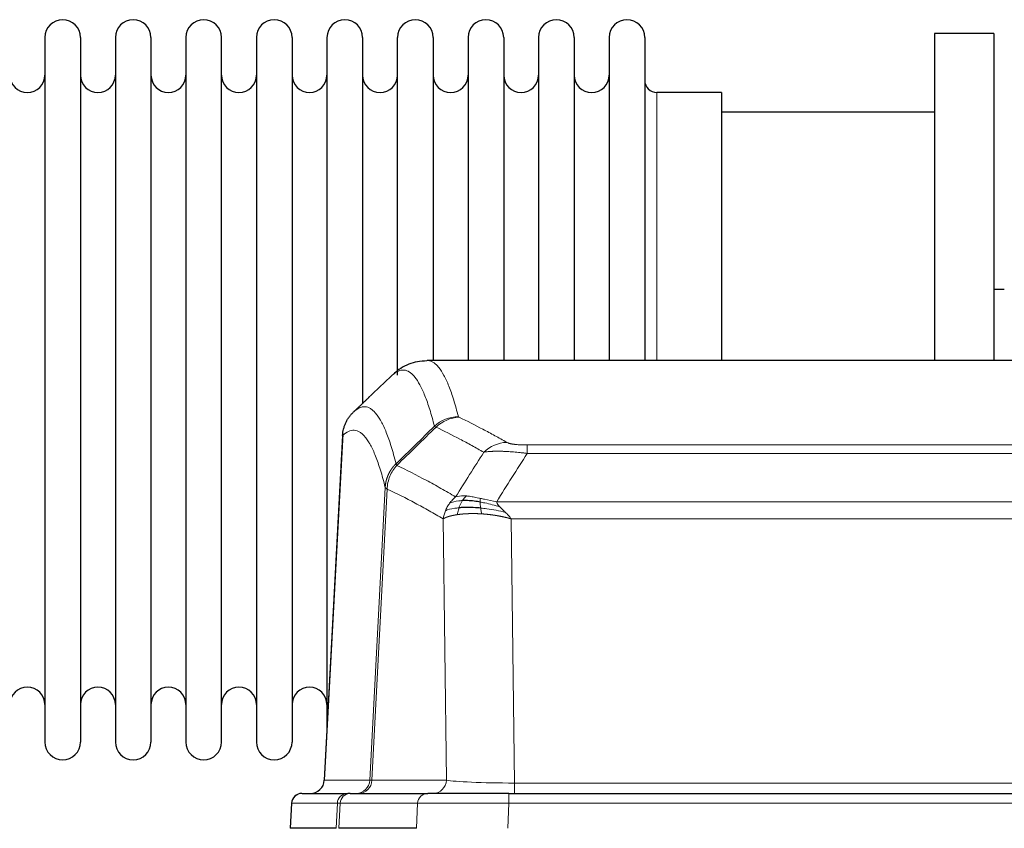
# Model space of a CAD drawing. Header units: inches. Extents: x 0 to 20790, y -12 to 14700.
# Tile 112 of 256: x 3560 to 3842, y 11862 to 12093. Entities that reach past the tile are written whole.
import ezdxf

# ---------------------------------------------------------------- set-up
doc = ezdxf.new("R2010")
doc.units = ezdxf.units.IN
doc.layers.add('1', color=7, linetype='Continuous', true_color=0xffffff)

msp = doc.modelspace()

# ---------------------------------------------------------------- linework, layer by layer
at = {"layer": '1', "color": 2, "linetype": 'Continuous', "lineweight": 25}
for p, q in [((3566.758, 12088.363), (3566.758, 11886.563)), ((3576.958, 12088.363), (3576.958, 11886.563)), ((3586.958, 12088.363), (3586.958, 11886.563)), ((3597.158, 12088.363), (3597.158, 11886.563)), ((3607.158, 12088.363), (3607.158, 11886.563)), ((3617.358, 11886.563), (3617.358, 12088.363)), ((3627.358, 12088.363), (3627.358, 11886.563)), ((3637.558, 12088.363), (3637.558, 11886.563)), ((3647.558, 12088.363), (3647.558, 11987.463)), ((3657.758, 12088.363), (3657.758, 11987.463)), ((3667.758, 11991.682), (3667.758, 12088.363)), ((3677.958, 12088.363), (3677.958, 11995.863)), ((3687.958, 12088.363), (3687.958, 11995.863)), ((3698.158, 12088.363), (3698.158, 11995.863)), ((3708.158, 12088.363), (3708.158, 11995.863)), ((3718.358, 12088.363), (3718.358, 11995.863)), ((3728.358, 12088.363), (3728.358, 11995.863)), ((3738.558, 12088.363), (3738.558, 11995.863)), ((3838.558, 12089.463), (3821.558, 12089.463)), ((3821.558, 12089.463), (3821.558, 11995.865)), ((3838.558, 12089.463), (3838.558, 11995.865)), ((3760.558, 12072.613), (3742.058, 12072.613)), ((3760.558, 12072.613), (3760.558, 11995.859)), ((3821.558, 12066.963), (3760.553, 12066.963)), ((3841.496, 12016.225), (3838.5, 12016.225)), ((3938.912, 11995.858), (3676.204, 11995.858)), ((3647.558, 11987.463), (3647.558, 11890.242)), ((3657.758, 11987.463), (3657.758, 11983.482)), ((3652.056, 11974.838), (3646.782, 11875.646)), ((3640.411, 11871.858), (3653.521, 11871.858)), ((3654.219, 11871.858), (3653.521, 11871.858)), ((3654.219, 11871.858), (3676.393, 11871.858)), ((3699.648, 11871.858), (3676.393, 11871.858)), ((3699.648, 11871.858), (3915.468, 11871.858)), ((3637.4, 11869.017), (3637.02, 11861.858)), ((3650.154, 11861.858), (3637.036, 11861.858)), ((3673.193, 11861.858), (3650.938, 11861.858))]:
    msp.add_line(p, q, dxfattribs=at)
at = {"layer": '1', "color": 110, "linetype": 'Continuous', "lineweight": 13}
for p, q in [((3742.058, 12072.613), (3742.058, 11995.859)), ((3652.042, 11974.344), (3646.794, 11875.649)), ((3704.887, 11971.651), (3910.229, 11971.651)), ((3704.887, 11969.235), (3704.887, 11971.651)), ((3910.229, 11969.235), (3704.887, 11969.235)), ((3659.861, 11875.649), (3664.237, 11959.517)), ((3664.794, 11959.041), (3660.442, 11875.649)), ((3696.155, 11955.404), (3918.961, 11955.404)), ((3681.794, 11875.649), (3680.836, 11950.496)), ((3914.848, 11950.506), (3700.268, 11950.506)), ((3700.268, 11950.506), (3701.237, 11874.823)), ((3646.794, 11875.649), (3659.861, 11875.649)), ((3660.442, 11875.649), (3681.794, 11875.649)), ((3701.237, 11874.823), (3913.88, 11874.823)), ((3701.237, 11871.858), (3701.237, 11874.823)), ((3699.648, 11869.015), (3699.648, 11871.858)), ((3637.417, 11869.015), (3637.036, 11861.858)), ((3650.527, 11869.015), (3637.417, 11869.015)), ((3650.154, 11861.858), (3650.527, 11869.015)), ((3651.312, 11869.015), (3650.938, 11861.858)), ((3673.486, 11869.015), (3651.312, 11869.015)), ((3673.193, 11861.858), (3673.486, 11869.015)), ((3699.648, 11869.015), (3699.355, 11861.858)), ((3915.468, 11869.015), (3699.648, 11869.015))]:
    msp.add_line(p, q, dxfattribs=at)
at = {"layer": '1', "color": 2, "linetype": 'Continuous', "lineweight": 25}
for centre, radius, start, end in [((3571.858, 12088.363), 5.1, 0, 180), ((3592.058, 12088.363), 5.1, 0, 180), ((3612.258, 12088.363), 5.1, 0, 180), ((3632.458, 12088.363), 5.1, 0, 180), ((3652.658, 12088.363), 5.1, 0, 180), ((3672.858, 12088.363), 5.1, 0, 180), ((3693.058, 12088.363), 5.1, 0, 180), ((3713.258, 12088.363), 5.1, 0, 180), ((3733.458, 12088.363), 5.1, 0, 180), ((3561.758, 12077.613), 5, 180, 0), ((3581.958, 12077.613), 5, 180, 0), ((3602.158, 12077.613), 5, 180, 0), ((3622.358, 12077.613), 5, 180, 0), ((3642.558, 12077.613), 5, 180, 0), ((3662.758, 12077.613), 5, 180, 0), ((3682.958, 12077.613), 5, 180, 0), ((3703.158, 12077.613), 5, 180, 0), ((3723.358, 12077.613), 5, 180, 0), ((3742.058, 12076.113), 3.5, 180, 270), ((3561.758, 11897.313), 5, 0, 180), ((3581.958, 11897.313), 5, 0, 180), ((3602.158, 11897.313), 5, 0, 180), ((3622.358, 11897.313), 5, 0, 180), ((3642.558, 11897.313), 5, 0, 180), ((3571.858, 11886.563), 5.1, 180, 0), ((3592.058, 11886.563), 5.1, 180, 0), ((3612.258, 11886.563), 5.1, 180, 0), ((3632.458, 11886.563), 5.1, 180, 0), ((3640.396, 11868.858), 3, 90, 176.75083)]:
    msp.add_arc(centre, radius, start, end, dxfattribs=at)
at = {"layer": '1', "color": 110, "linetype": 'Continuous', "lineweight": 13}
for centre, major_axis, ratio, start_param, end_param in [((3685.191, 11969.801), (-9.695, -2.45), 0.9931439, 4.4664808, 5.2238901), ((3685.379, 11969.641), (-4.281, -9.037), 0.9659395, 3.5975691, 4.3432065), ((3699.04, 11962.495), (-4.97, -8.677), 0.9635717, 3.6779385, 4.4208965), ((3655.869, 11875.858), (0, 4), 0.9993908, 3.1415927, 4.6600291), ((3656.566, 11875.858), (0, 4), 0.9702957, 3.1415927, 4.6600291), ((3679.887, 11875.858), (20.038, 0.208), 0.001459, 3.176361, 3.3855124), ((3677.918, 11875.858), (0, 4), 0.9702957, 3.1415927, 4.6600291), ((3701.157, 11875.858), (-20.002, 0.052), 0.0517476, 0.2535919, 1.5749043), ((3640.411, 11868.858), (0, 3), 0.9993908, 0, 1.5184364), ((3653.521, 11868.858), (0, 3), 0.9993908, 0, 1.5184364), ((3654.219, 11868.858), (0, 3), 0.9702957, 0, 1.5184364), ((3676.393, 11868.858), (0, 3), 0.9702957, 0, 1.5184364), ((3677.54, 11868.858), (-27.029, 0.156), 0.000812, 6.0391366, 6.248288), ((3699.699, 11868.858), (-27.018, 0.123), 0.0058026, 4.7143189, 6.0386286)]:
    msp.add_ellipse(centre, major_axis=major_axis, ratio=ratio, start_param=start_param, end_param=end_param, dxfattribs=at)
at = {"layer": '1', "color": 2, "linetype": 'Continuous', "lineweight": 25}
msp.add_ellipse((3642.802, 11875.858), major_axis=(0, 4), ratio=0.9993908, start_param=3.1415927, end_param=4.6600291, dxfattribs=at)
for points, knots in [([(3676.187, 11995.743), (3674.237, 11995.648), (3670.675, 11995.076), (3667.626, 11992.99), (3666.655, 11991.958), (3666.553, 11991.842)], [0, 0, 0, 0, 0.4445355, 0.938314, 1, 1, 1, 1]), ([(3652.042, 11974.344), (3652.072, 11974.976), (3652.162, 11975.603), (3652.385, 11976.522), (3652.474, 11976.824), (3652.68, 11977.419), (3652.797, 11977.711), (3653.058, 11978.282), (3653.202, 11978.561), (3653.516, 11979.104), (3653.686, 11979.367), (3654.05, 11979.877), (3654.245, 11980.123), (3654.655, 11980.594), (3654.871, 11980.82), (3655.098, 11981.035)], [0, 0, 0, 0, 0.25, 0.25, 0.375, 0.375, 0.5, 0.5, 0.625, 0.625, 0.75, 0.75, 0.875, 0.875, 1, 1, 1, 1]), ([(3691.387, 11955.315), (3691.158, 11955.354), (3690.931, 11955.391), (3690.03, 11955.526), (3689.37, 11955.604), (3688.101, 11955.708), (3687.491, 11955.733), (3686.719, 11955.731), (3686.529, 11955.727), (3686.344, 11955.721)], [0, 0, 0, 0, 0.125, 0.125, 0.5, 0.5, 0.875, 0.875, 1, 1, 1, 1]), ([(3691.556, 11953.573), (3691.267, 11953.6), (3690.98, 11953.623), (3689.847, 11953.706), (3689.023, 11953.741), (3687.459, 11953.76), (3686.717, 11953.744), (3685.799, 11953.692), (3685.575, 11953.676), (3685.358, 11953.658)], [0, 0, 0, 0, 0.125, 0.125, 0.5, 0.5, 0.875, 0.875, 1, 1, 1, 1])]:
    msp.add_open_spline(points, degree=3, knots=knots, dxfattribs=at)
at = {"layer": '1', "color": 110, "linetype": 'Continuous', "lineweight": 13}
for points, knots in [([(3676.211, 11995.858), (3676.305, 11995.858), (3676.928, 11995.829), (3677.541, 11995.605), (3678.311, 11995.107), (3678.694, 11994.806), (3679.072, 11994.425), (3679.323, 11994.154), (3679.449, 11994.009), (3680.072, 11993.242), (3680.563, 11992.487), (3681.289, 11991.144), (3681.529, 11990.661), (3682.004, 11989.625), (3682.24, 11989.072), (3682.942, 11987.307), (3683.863, 11984.672), (3684.753, 11981.476), (3685.191, 11979.737)], [0, 0, 0, 0, 0.0285171, 0.1904309, 0.1904309, 0.2713878, 0.3118663, 0.3118663, 0.3523447, 0.3523447, 0.5142585, 0.5142585, 0.5952154, 0.5952154, 0.6761724, 0.6761724, 0.8380862, 1, 1, 1, 1]), ([(3678.324, 11976.998), (3677.885, 11978.736), (3676.994, 11981.93), (3676.072, 11984.562), (3675.369, 11986.326), (3675.133, 11986.879), (3674.656, 11987.914), (3674.416, 11988.397), (3673.69, 11989.739), (3673.198, 11990.494), (3672.574, 11991.261), (3672.448, 11991.405), (3672.197, 11991.677), (3671.818, 11992.058), (3671.435, 11992.359), (3670.663, 11992.857), (3669.619, 11993.239), (3668.01, 11992.968), (3666.908, 11992.224), (3666.349, 11991.711)], [0, 0, 0, 0, 0.125, 0.25, 0.25, 0.3125, 0.3125, 0.375, 0.375, 0.5, 0.5, 0.53125, 0.53125, 0.5625, 0.625, 0.625, 0.75, 0.875, 1, 1, 1, 1]), ([(3655.098, 11981.035), (3655.669, 11981.589), (3656.797, 11982.403), (3658.442, 11982.748), (3659.508, 11982.394), (3660.297, 11981.909), (3660.688, 11981.612), (3661.139, 11981.17), (3661.332, 11980.96), (3661.46, 11980.815), (3661.524, 11980.74), (3661.843, 11980.356), (3662.222, 11979.84), (3662.66, 11979.142), (3662.847, 11978.822), (3662.971, 11978.605), (3663.033, 11978.493), (3663.589, 11977.473), (3664.562, 11975.368), (3665.972, 11971.336), (3666.881, 11968.065), (3667.327, 11966.283)], [0, 0, 0, 0, 0.125, 0.25, 0.375, 0.375, 0.4375, 0.46875, 0.484375, 0.484375, 0.5, 0.5, 0.5625, 0.59375, 0.609375, 0.609375, 0.625, 0.625, 0.75, 0.875, 1, 1, 1, 1]), ([(3685.379, 11979.575), (3685.323, 11979.602), (3685.279, 11979.629), (3685.217, 11979.683), (3685.198, 11979.71), (3685.191, 11979.737)], [0, 0, 0, 0, 0.5, 0.5, 1, 1, 1, 1]), ([(3685.379, 11979.575), (3687.664, 11978.488), (3689.945, 11977.347), (3693.361, 11975.553), (3694.498, 11974.942), (3696.771, 11973.692), (3697.906, 11973.053), (3699.04, 11972.401)], [0, 0, 0, 0, 0.5, 0.5, 0.75, 0.75, 1, 1, 1, 1]), ([(3664.237, 11959.517), (3663.793, 11961.297), (3662.887, 11964.565), (3661.48, 11968.597), (3660.51, 11970.705), (3659.955, 11971.727), (3659.893, 11971.839), (3659.77, 11972.057), (3659.584, 11972.377), (3659.147, 11973.077), (3658.768, 11973.595), (3658.45, 11973.982), (3658.387, 11974.057), (3658.259, 11974.202), (3658.067, 11974.414), (3657.617, 11974.859), (3657.227, 11975.16), (3656.441, 11975.651), (3655.377, 11976.015), (3653.736, 11975.689), (3652.612, 11974.89), (3652.042, 11974.344)], [0, 0, 0, 0, 0.125, 0.25, 0.375, 0.375, 0.390625, 0.390625, 0.40625, 0.4375, 0.5, 0.5, 0.515625, 0.515625, 0.53125, 0.5625, 0.625, 0.625, 0.75, 0.875, 1, 1, 1, 1]), ([(3692.46, 11969.576), (3691.324, 11970.228), (3690.188, 11970.868), (3687.913, 11972.119), (3686.774, 11972.731), (3683.354, 11974.527), (3681.07, 11975.67), (3678.782, 11976.759)], [0, 0, 0, 0, 0.25, 0.25, 0.5, 0.5, 1, 1, 1, 1]), ([(3704.887, 11971.651), (3704.704, 11971.651), (3704.522, 11971.652), (3704.158, 11971.657), (3703.978, 11971.66), (3703.623, 11971.669), (3703.447, 11971.675), (3703.101, 11971.689), (3702.93, 11971.697), (3702.719, 11971.709), (3702.677, 11971.712), (3702.593, 11971.717), (3702.469, 11971.725), (3702.347, 11971.733), (3702.108, 11971.751), (3701.801, 11971.777), (3701.513, 11971.807), (3701.34, 11971.828), (3701.306, 11971.832), (3701.238, 11971.84), (3701.204, 11971.844), (3701.104, 11971.857), (3701.039, 11971.866), (3700.85, 11971.893), (3700.73, 11971.912), (3700.504, 11971.95), (3700.397, 11971.97), (3700.194, 11972.011), (3700.098, 11972.033), (3699.985, 11972.06), (3699.963, 11972.065), (3699.919, 11972.076), (3699.897, 11972.082), (3699.834, 11972.098), (3699.793, 11972.109), (3699.674, 11972.143), (3699.601, 11972.166), (3699.464, 11972.212), (3699.4, 11972.235), (3699.223, 11972.305), (3699.124, 11972.352), (3699.04, 11972.401)], [0, 0, 0, 0, 0.0625, 0.0625, 0.125, 0.125, 0.1875, 0.1875, 0.25, 0.25, 0.265625, 0.265625, 0.28125, 0.3125, 0.3125, 0.375, 0.4375, 0.4375, 0.453125, 0.453125, 0.46875, 0.46875, 0.5, 0.5, 0.5625, 0.5625, 0.625, 0.625, 0.6875, 0.6875, 0.703125, 0.703125, 0.71875, 0.71875, 0.75, 0.75, 0.8125, 0.8125, 0.875, 0.875, 1, 1, 1, 1]), ([(3704.887, 11969.235), (3704.552, 11969.278), (3704.219, 11969.319), (3703.556, 11969.397), (3703.227, 11969.434), (3702.252, 11969.538), (3701.614, 11969.598), (3700.911, 11969.656), (3700.833, 11969.663), (3700.678, 11969.675), (3700.6, 11969.681), (3700.369, 11969.699), (3700.216, 11969.71), (3699.762, 11969.742), (3699.167, 11969.779), (3698.594, 11969.807), (3698.173, 11969.825), (3697.964, 11969.832), (3697.759, 11969.839), (3697.622, 11969.843), (3697.555, 11969.845), (3696.949, 11969.86), (3696.441, 11969.863), (3695.722, 11969.855), (3695.489, 11969.85), (3695.151, 11969.839), (3695.04, 11969.835), (3694.821, 11969.826), (3694.714, 11969.82), (3694.187, 11969.791), (3693.798, 11969.759), (3693.084, 11969.679), (3692.757, 11969.631), (3692.46, 11969.576)], [0, 0, 0, 0, 0.0625, 0.0625, 0.125, 0.125, 0.25, 0.25, 0.265625, 0.265625, 0.28125, 0.28125, 0.3125, 0.3125, 0.375, 0.4375, 0.4375, 0.46875, 0.484375, 0.484375, 0.5, 0.5, 0.625, 0.625, 0.6875, 0.6875, 0.71875, 0.71875, 0.75, 0.75, 0.875, 0.875, 1, 1, 1, 1]), ([(3664.237, 11959.517), (3664.238, 11959.534), (3664.24, 11959.568), (3664.243, 11959.619), (3664.246, 11959.669), (3664.25, 11959.72), (3664.254, 11959.771), (3664.258, 11959.821), (3664.262, 11959.872), (3664.267, 11959.923), (3664.272, 11959.973), (3664.277, 11960.024), (3664.282, 11960.074), (3664.288, 11960.125), (3664.294, 11960.175), (3664.3, 11960.226), (3664.306, 11960.276), (3664.313, 11960.326), (3664.319, 11960.377), (3664.327, 11960.427), (3664.334, 11960.477), (3664.342, 11960.527), (3664.349, 11960.578), (3664.358, 11960.628), (3664.366, 11960.678), (3664.375, 11960.728), (3664.383, 11960.778), (3664.393, 11960.828), (3664.402, 11960.878), (3664.412, 11960.928), (3664.421, 11960.978), (3664.432, 11961.027), (3664.442, 11961.077), (3664.453, 11961.127), (3664.463, 11961.176), (3664.475, 11961.226), (3664.486, 11961.275), (3664.498, 11961.325), (3664.509, 11961.374), (3664.522, 11961.424), (3664.534, 11961.473), (3664.546, 11961.522), (3664.559, 11961.571), (3664.572, 11961.62), (3664.586, 11961.669), (3664.599, 11961.718), (3664.613, 11961.767), (3664.627, 11961.816), (3664.642, 11961.864), (3664.656, 11961.913), (3664.671, 11961.962), (3664.686, 11962.01), (3664.701, 11962.059), (3664.717, 11962.107), (3664.733, 11962.155), (3664.749, 11962.203), (3664.765, 11962.251), (3664.782, 11962.3), (3664.798, 11962.347), (3664.815, 11962.395), (3664.833, 11962.443), (3664.85, 11962.491), (3664.868, 11962.538), (3664.886, 11962.586), (3664.904, 11962.633), (3664.922, 11962.681), (3664.941, 11962.728), (3664.96, 11962.775), (3664.979, 11962.822), (3664.998, 11962.869), (3665.018, 11962.916), (3665.038, 11962.962), (3665.058, 11963.009), (3665.078, 11963.056), (3665.099, 11963.102), (3665.12, 11963.148), (3665.147, 11963.208), (3665.18, 11963.281), (3665.221, 11963.367), (3665.263, 11963.453), (3665.305, 11963.538), (3665.349, 11963.623), (3665.393, 11963.707), (3665.437, 11963.791), (3665.483, 11963.875), (3665.529, 11963.958), (3665.576, 11964.041), (3665.624, 11964.123), (3665.673, 11964.205), (3665.722, 11964.286), (3665.773, 11964.367), (3665.824, 11964.447), (3665.875, 11964.527), (3665.928, 11964.607), (3665.981, 11964.686), (3666.035, 11964.764), (3666.089, 11964.842), (3666.145, 11964.919), (3666.201, 11964.996), (3666.258, 11965.073), (3666.315, 11965.148), (3666.373, 11965.224), (3666.432, 11965.298), (3666.492, 11965.373), (3666.552, 11965.446), (3666.613, 11965.519), (3666.675, 11965.592), (3666.737, 11965.664), (3666.8, 11965.735), (3666.863, 11965.806), (3666.928, 11965.876), (3666.993, 11965.945), (3667.058, 11966.014), (3667.124, 11966.082), (3667.191, 11966.15), (3667.259, 11966.217), (3667.304, 11966.261), (3667.327, 11966.283)], [0, 0, 0, 0, 0.0066687, 0.0133374, 0.0200061, 0.0266746, 0.0333432, 0.0400116, 0.0466801, 0.0533484, 0.0600168, 0.066685, 0.0733532, 0.0800214, 0.0866895, 0.0933575, 0.1000255, 0.1066935, 0.1133614, 0.1200292, 0.126697, 0.1333647, 0.1400324, 0.1467001, 0.1533676, 0.1600352, 0.1667026, 0.1733701, 0.1800374, 0.1867047, 0.193372, 0.2000392, 0.2067064, 0.2133735, 0.2200405, 0.2267075, 0.2333745, 0.2400414, 0.2467082, 0.253375, 0.2600418, 0.2667085, 0.2733751, 0.2800417, 0.2867082, 0.2933747, 0.3000412, 0.3067075, 0.3133739, 0.3200401, 0.3267064, 0.3333725, 0.3400387, 0.3467047, 0.3533708, 0.3600367, 0.3667026, 0.3733685, 0.3800343, 0.3867001, 0.3933658, 0.4000315, 0.4066971, 0.4133626, 0.4200281, 0.4266936, 0.433359, 0.4400243, 0.4466896, 0.4533549, 0.4600201, 0.4666852, 0.4733503, 0.4800154, 0.4866804, 0.4933453, 0.5000102, 0.5125098, 0.5250093, 0.5375088, 0.5500082, 0.5625077, 0.5750071, 0.5875066, 0.600006, 0.6125054, 0.6250049, 0.6375043, 0.6500037, 0.6625032, 0.6750026, 0.6875021, 0.7000016, 0.7125011, 0.7250006, 0.7375001, 0.7499997, 0.7624993, 0.7749989, 0.7874985, 0.7999982, 0.812498, 0.8249977, 0.8374975, 0.8499974, 0.8624973, 0.8749972, 0.8874972, 0.8999973, 0.9124974, 0.9249976, 0.9374978, 0.9499981, 0.9624985, 0.9749989, 0.9874994, 1, 1, 1, 1]), ([(3664.794, 11959.041), (3664.815, 11959.672), (3664.893, 11960.3), (3665.156, 11961.528), (3665.342, 11962.129), (3665.813, 11963.281), (3666.099, 11963.833), (3666.757, 11964.871), (3667.13, 11965.356), (3667.539, 11965.8)], [0, 0, 0, 0, 0.25, 0.25, 0.5, 0.5, 0.75, 0.75, 1, 1, 1, 1]), ([(3667.539, 11965.8), (3667.464, 11965.889), (3667.421, 11965.986), (3667.363, 11966.159), (3667.348, 11966.235), (3667.327, 11966.283)], [0, 0, 0, 0, 0.5, 0.5, 1, 1, 1, 1]), ([(3667.539, 11965.8), (3670.361, 11964.461), (3673.177, 11963.041), (3677.39, 11960.786), (3678.793, 11960.014), (3681.595, 11958.429), (3682.995, 11957.615), (3684.393, 11956.782)], [0, 0, 0, 0, 0.5, 0.5, 0.75, 0.75, 1, 1, 1, 1]), ([(3664.794, 11959.041), (3664.789, 11959.044), (3664.778, 11959.05), (3664.763, 11959.06), (3664.748, 11959.07), (3664.733, 11959.08), (3664.718, 11959.089), (3664.702, 11959.099), (3664.687, 11959.109), (3664.671, 11959.119), (3664.656, 11959.129), (3664.641, 11959.139), (3664.625, 11959.149), (3664.61, 11959.159), (3664.595, 11959.169), (3664.579, 11959.179), (3664.564, 11959.189), (3664.549, 11959.199), (3664.534, 11959.209), (3664.52, 11959.219), (3664.505, 11959.229), (3664.491, 11959.239), (3664.476, 11959.25), (3664.462, 11959.26), (3664.448, 11959.27), (3664.435, 11959.28), (3664.422, 11959.29), (3664.401, 11959.307), (3664.375, 11959.328), (3664.346, 11959.354), (3664.323, 11959.378), (3664.303, 11959.4), (3664.288, 11959.421), (3664.275, 11959.439), (3664.265, 11959.455), (3664.257, 11959.469), (3664.251, 11959.481), (3664.246, 11959.492), (3664.243, 11959.501), (3664.24, 11959.507), (3664.239, 11959.512), (3664.238, 11959.515), (3664.237, 11959.517), (3664.237, 11959.517)], [0, 0, 0, 0, 0.0155037, 0.0313049, 0.0474035, 0.0637997, 0.0804935, 0.097485, 0.1147743, 0.1323613, 0.1502462, 0.1684289, 0.1869096, 0.2056883, 0.224765, 0.2441397, 0.2638126, 0.2837835, 0.3040527, 0.32462, 0.3454856, 0.3666494, 0.3881116, 0.409872, 0.4319308, 0.454288, 0.4769435, 0.4998975, 0.5635611, 0.6228928, 0.6778927, 0.7285606, 0.7748966, 0.8169007, 0.8545729, 0.8879131, 0.9169214, 0.9415977, 0.9619421, 0.9779545, 0.989635, 0.9969835, 1, 1, 1, 1]), ([(3680.836, 11950.496), (3679.505, 11951.282), (3678.173, 11952.05), (3675.505, 11953.549), (3674.17, 11954.279), (3670.159, 11956.416), (3667.479, 11957.765), (3664.794, 11959.041)], [0, 0, 0, 0, 0.25, 0.25, 0.5, 0.5, 1, 1, 1, 1]), ([(3682.686, 11954.975), (3682.932, 11955.305), (3683.198, 11955.623), (3683.768, 11956.227), (3684.072, 11956.513), (3684.393, 11956.782)], [0, 0, 0, 0, 0.5, 0.5, 1, 1, 1, 1]), ([(3686.344, 11955.721), (3685.972, 11955.708), (3685.616, 11955.682), (3684.255, 11955.531), (3683.384, 11955.306), (3682.686, 11954.975)], [0, 0, 0, 0, 0.25, 0.25, 1, 1, 1, 1]), ([(3687.568, 11957.043), (3687.269, 11957.069), (3686.979, 11957.085), (3685.852, 11957.1), (3685.086, 11957.006), (3684.393, 11956.782)], [0, 0, 0, 0, 0.25, 0.25, 1, 1, 1, 1]), ([(3685.358, 11953.658), (3685.389, 11953.749), (3685.421, 11953.84), (3685.556, 11954.203), (3685.669, 11954.476), (3685.918, 11955.001), (3686.054, 11955.254), (3686.246, 11955.569), (3686.294, 11955.646), (3686.344, 11955.721)], [0, 0, 0, 0, 0.125, 0.125, 0.5, 0.5, 0.875, 0.875, 1, 1, 1, 1]), ([(3686.344, 11955.721), (3686.442, 11955.871), (3686.544, 11956.012), (3686.801, 11956.341), (3686.958, 11956.515), (3687.269, 11956.815), (3687.422, 11956.942), (3687.568, 11957.043)], [0, 0, 0, 0, 0.25, 0.25, 0.625, 0.625, 1, 1, 1, 1]), ([(3691.537, 11956.348), (3691.357, 11956.388), (3691.179, 11956.427), (3690.472, 11956.581), (3689.957, 11956.688), (3688.963, 11956.869), (3688.483, 11956.944), (3687.869, 11957.015), (3687.718, 11957.03), (3687.568, 11957.043)], [0, 0, 0, 0, 0.125, 0.125, 0.5, 0.5, 0.875, 0.875, 1, 1, 1, 1]), ([(3691.387, 11955.315), (3691.385, 11955.439), (3691.387, 11955.555), (3691.4, 11955.82), (3691.416, 11955.957), (3691.465, 11956.186), (3691.497, 11956.279), (3691.537, 11956.348)], [0, 0, 0, 0, 0.25, 0.25, 0.625, 0.625, 1, 1, 1, 1]), ([(3696.155, 11955.404), (3694.935, 11955.593), (3693.759, 11955.85), (3692.265, 11956.184), (3691.898, 11956.267), (3691.537, 11956.348)], [0, 0, 0, 0, 0.75, 0.75, 1, 1, 1, 1]), ([(3680.836, 11950.496), (3680.893, 11950.892), (3680.975, 11951.288), (3681.189, 11952.069), (3681.32, 11952.456), (3681.475, 11952.834)], [0, 0, 0, 0, 0.5, 0.5, 1, 1, 1, 1]), ([(3681.475, 11952.834), (3681.632, 11953.21), (3681.811, 11953.578), (3682.216, 11954.294), (3682.44, 11954.641), (3682.686, 11954.975)], [0, 0, 0, 0, 0.5, 0.5, 1, 1, 1, 1]), ([(3685.358, 11953.658), (3684.923, 11953.622), (3684.513, 11953.577), (3682.983, 11953.36), (3682.088, 11953.12), (3681.475, 11952.834)], [0, 0, 0, 0, 0.25, 0.25, 1, 1, 1, 1]), ([(3684.868, 11951.697), (3684.904, 11951.897), (3684.946, 11952.121), (3685.051, 11952.6), (3685.114, 11952.856), (3685.24, 11953.297), (3685.296, 11953.477), (3685.358, 11953.658)], [0, 0, 0, 0, 0.375, 0.375, 0.75, 0.75, 1, 1, 1, 1]), ([(3697.026, 11953.961), (3695.616, 11954.383), (3694.179, 11954.759), (3692.309, 11955.149), (3691.845, 11955.237), (3691.387, 11955.315)], [0, 0, 0, 0, 0.75, 0.75, 1, 1, 1, 1]), ([(3691.556, 11953.573), (3691.544, 11953.65), (3691.532, 11953.728), (3691.488, 11954.038), (3691.459, 11954.269), (3691.415, 11954.714), (3691.4, 11954.927), (3691.39, 11955.189), (3691.388, 11955.253), (3691.387, 11955.315)], [0, 0, 0, 0, 0.125, 0.125, 0.5, 0.5, 0.875, 0.875, 1, 1, 1, 1]), ([(3691.871, 11951.922), (3691.837, 11952.085), (3691.798, 11952.271), (3691.716, 11952.673), (3691.673, 11952.89), (3691.606, 11953.265), (3691.58, 11953.418), (3691.556, 11953.573)], [0, 0, 0, 0, 0.375, 0.375, 0.75, 0.75, 1, 1, 1, 1]), ([(3698.697, 11952.342), (3696.925, 11952.794), (3695.095, 11953.141), (3692.722, 11953.454), (3692.134, 11953.519), (3691.556, 11953.573)], [0, 0, 0, 0, 0.75, 0.75, 1, 1, 1, 1]), ([(3697.026, 11953.961), (3696.908, 11954.088), (3696.798, 11954.213), (3696.549, 11954.523), (3696.424, 11954.705), (3696.238, 11955.061), (3696.177, 11955.235), (3696.155, 11955.404)], [0, 0, 0, 0, 0.25, 0.25, 0.625, 0.625, 1, 1, 1, 1]), ([(3698.697, 11952.342), (3698.624, 11952.414), (3698.549, 11952.485), (3698.253, 11952.766), (3698.032, 11952.973), (3697.604, 11953.377), (3697.399, 11953.575), (3697.147, 11953.833), (3697.085, 11953.897), (3697.026, 11953.961)], [0, 0, 0, 0, 0.125, 0.125, 0.5, 0.5, 0.875, 0.875, 1, 1, 1, 1]), ([(3684.868, 11951.697), (3684.856, 11951.695), (3684.833, 11951.692), (3684.798, 11951.687), (3684.763, 11951.681), (3684.727, 11951.676), (3684.691, 11951.67), (3684.654, 11951.664), (3684.617, 11951.658), (3684.58, 11951.652), (3684.542, 11951.646), (3684.504, 11951.64), (3684.466, 11951.634), (3684.427, 11951.627), (3684.388, 11951.62), (3684.348, 11951.613), (3684.308, 11951.606), (3684.268, 11951.599), (3684.228, 11951.592), (3684.187, 11951.585), (3684.146, 11951.577), (3684.105, 11951.57), (3684.063, 11951.562), (3684.021, 11951.554), (3683.979, 11951.546), (3683.937, 11951.537), (3683.894, 11951.529), (3683.851, 11951.52), (3683.808, 11951.512), (3683.764, 11951.503), (3683.721, 11951.494), (3683.677, 11951.485), (3683.633, 11951.475), (3683.589, 11951.466), (3683.544, 11951.456), (3683.499, 11951.446), (3683.455, 11951.436), (3683.41, 11951.426), (3683.365, 11951.416), (3683.319, 11951.406), (3683.274, 11951.395), (3683.228, 11951.384), (3683.183, 11951.373), (3683.137, 11951.362), (3683.091, 11951.351), (3683.045, 11951.339), (3682.999, 11951.328), (3682.953, 11951.316), (3682.907, 11951.304), (3682.861, 11951.292), (3682.815, 11951.28), (3682.768, 11951.267), (3682.722, 11951.255), (3682.676, 11951.242), (3682.63, 11951.229), (3682.583, 11951.216), (3682.537, 11951.202), (3682.491, 11951.189), (3682.445, 11951.175), (3682.399, 11951.161), (3682.353, 11951.147), (3682.307, 11951.133), (3682.262, 11951.118), (3682.216, 11951.104), (3682.171, 11951.089), (3682.125, 11951.074), (3682.08, 11951.059), (3682.035, 11951.044), (3681.99, 11951.028), (3681.946, 11951.012), (3681.901, 11950.996), (3681.857, 11950.98), (3681.813, 11950.964), (3681.77, 11950.948), (3681.726, 11950.931), (3681.683, 11950.914), (3681.64, 11950.897), (3681.598, 11950.88), (3681.556, 11950.862), (3681.514, 11950.845), (3681.472, 11950.827), (3681.431, 11950.809), (3681.39, 11950.791), (3681.35, 11950.773), (3681.31, 11950.754), (3681.271, 11950.735), (3681.232, 11950.716), (3681.193, 11950.697), (3681.155, 11950.678), (3681.117, 11950.658), (3681.08, 11950.639), (3681.044, 11950.619), (3681.007, 11950.599), (3680.972, 11950.579), (3680.937, 11950.558), (3680.903, 11950.537), (3680.869, 11950.517), (3680.847, 11950.503), (3680.836, 11950.496)], [0, 0, 0, 0, 0.0060657, 0.012223, 0.0184718, 0.0248123, 0.0312443, 0.0377679, 0.0443831, 0.0510899, 0.0578883, 0.0647782, 0.0717598, 0.0788329, 0.0859977, 0.093254, 0.1006019, 0.1080414, 0.1155725, 0.1231952, 0.1309095, 0.1387154, 0.1466129, 0.1546019, 0.1626826, 0.1708549, 0.1791188, 0.1874742, 0.1959213, 0.20446, 0.2130903, 0.2218121, 0.2306256, 0.2395307, 0.2485274, 0.2576156, 0.2667955, 0.276067, 0.2854301, 0.2948848, 0.3044311, 0.314069, 0.3237985, 0.3336196, 0.3435324, 0.3535367, 0.3636326, 0.3738202, 0.3840993, 0.3944701, 0.4049324, 0.4154864, 0.426132, 0.4368691, 0.4476979, 0.4586183, 0.4696303, 0.480734, 0.4919292, 0.503216, 0.5145945, 0.5260645, 0.5376262, 0.5492795, 0.5610244, 0.5728609, 0.584789, 0.5968087, 0.60892, 0.621123, 0.6334175, 0.6458037, 0.6582815, 0.6708509, 0.6835119, 0.6962645, 0.7091087, 0.7220445, 0.735072, 0.748191, 0.7614017, 0.774704, 0.7880979, 0.8015834, 0.8151605, 0.8288293, 0.8425896, 0.8564416, 0.8703852, 0.8844204, 0.8985472, 0.9127656, 0.9270756, 0.9414773, 0.9559705, 0.9705554, 0.9852319, 1, 1, 1, 1]), ([(3691.871, 11951.922), (3691.849, 11951.924), (3691.805, 11951.926), (3691.739, 11951.93), (3691.673, 11951.934), (3691.607, 11951.938), (3691.541, 11951.942), (3691.474, 11951.945), (3691.408, 11951.949), (3691.342, 11951.952), (3691.276, 11951.955), (3691.209, 11951.959), (3691.143, 11951.962), (3691.076, 11951.965), (3691.01, 11951.967), (3690.943, 11951.97), (3690.876, 11951.973), (3690.81, 11951.975), (3690.743, 11951.977), (3690.676, 11951.98), (3690.609, 11951.982), (3690.543, 11951.984), (3690.476, 11951.986), (3690.409, 11951.988), (3690.342, 11951.989), (3690.275, 11951.991), (3690.208, 11951.992), (3690.141, 11951.994), (3690.074, 11951.995), (3690.007, 11951.996), (3689.94, 11951.997), (3689.873, 11951.998), (3689.806, 11951.999), (3689.739, 11951.999), (3689.672, 11952), (3689.604, 11952), (3689.537, 11952.001), (3689.47, 11952.001), (3689.403, 11952.001), (3689.336, 11952.001), (3689.269, 11952.001), (3689.202, 11952), (3689.135, 11952), (3689.068, 11951.999), (3689.001, 11951.999), (3688.934, 11951.998), (3688.867, 11951.997), (3688.8, 11951.996), (3688.733, 11951.995), (3688.666, 11951.994), (3688.599, 11951.992), (3688.532, 11951.991), (3688.465, 11951.989), (3688.398, 11951.988), (3688.332, 11951.986), (3688.265, 11951.984), (3688.198, 11951.982), (3688.132, 11951.979), (3688.065, 11951.977), (3687.999, 11951.975), (3687.932, 11951.972), (3687.866, 11951.969), (3687.799, 11951.966), (3687.733, 11951.963), (3687.667, 11951.96), (3687.601, 11951.957), (3687.535, 11951.954), (3687.469, 11951.95), (3687.403, 11951.947), (3687.337, 11951.943), (3687.272, 11951.939), (3687.206, 11951.935), (3687.14, 11951.931), (3687.075, 11951.927), (3687.01, 11951.922), (3686.944, 11951.918), (3686.879, 11951.913), (3686.814, 11951.908), (3686.749, 11951.904), (3686.685, 11951.899), (3686.62, 11951.893), (3686.555, 11951.888), (3686.491, 11951.883), (3686.426, 11951.877), (3686.362, 11951.872), (3686.298, 11951.866), (3686.234, 11951.86), (3686.17, 11951.854), (3686.107, 11951.848), (3686.043, 11951.841), (3685.98, 11951.835), (3685.917, 11951.828), (3685.854, 11951.822), (3685.791, 11951.815), (3685.728, 11951.808), (3685.665, 11951.801), (3685.603, 11951.794), (3685.541, 11951.786), (3685.478, 11951.779), (3685.417, 11951.771), (3685.355, 11951.764), (3685.293, 11951.756), (3685.232, 11951.748), (3685.171, 11951.74), (3685.11, 11951.731), (3685.049, 11951.723), (3684.988, 11951.714), (3684.928, 11951.706), (3684.888, 11951.7), (3684.868, 11951.697)], [0, 0, 0, 0, 0.0082024, 0.0164263, 0.0246716, 0.0329384, 0.0412265, 0.0495362, 0.0578672, 0.0662198, 0.0745938, 0.0829892, 0.0914062, 0.0998446, 0.1083045, 0.1167859, 0.1252887, 0.1338131, 0.1423589, 0.1509263, 0.1595151, 0.1681255, 0.1767574, 0.1854108, 0.1940858, 0.2027822, 0.2115002, 0.2202398, 0.2290008, 0.2377835, 0.2465876, 0.2554134, 0.2642606, 0.2731295, 0.2820199, 0.2909319, 0.2998654, 0.3088206, 0.3177973, 0.3267956, 0.3358154, 0.3448569, 0.35392, 0.3630047, 0.3721109, 0.3812388, 0.3903883, 0.3995594, 0.4087522, 0.4179665, 0.4272025, 0.4364601, 0.4457393, 0.4550402, 0.4643627, 0.4737069, 0.4830727, 0.4924601, 0.5018692, 0.5113, 0.5207524, 0.5302265, 0.5397222, 0.5492397, 0.5587788, 0.5683395, 0.577922, 0.5875261, 0.5971519, 0.6067994, 0.6164686, 0.6261595, 0.6358721, 0.6456064, 0.6553624, 0.6651401, 0.6749395, 0.6847606, 0.6946034, 0.704468, 0.7143542, 0.7242622, 0.734192, 0.7441434, 0.7541166, 0.7641115, 0.7741282, 0.7841666, 0.7942268, 0.8043087, 0.8144123, 0.8245377, 0.8346848, 0.8448538, 0.8550444, 0.8652568, 0.875491, 0.885747, 0.8960247, 0.9063242, 0.9166455, 0.9269886, 0.9373534, 0.9477401, 0.9581485, 0.9685787, 0.9790306, 0.9895044, 1, 1, 1, 1]), ([(3700.268, 11950.506), (3700.246, 11950.512), (3700.202, 11950.525), (3700.135, 11950.543), (3700.069, 11950.562), (3700.002, 11950.58), (3699.935, 11950.598), (3699.869, 11950.616), (3699.802, 11950.634), (3699.734, 11950.652), (3699.667, 11950.67), (3699.6, 11950.688), (3699.533, 11950.705), (3699.465, 11950.723), (3699.398, 11950.74), (3699.33, 11950.757), (3699.262, 11950.775), (3699.194, 11950.792), (3699.126, 11950.809), (3699.058, 11950.825), (3698.99, 11950.842), (3698.922, 11950.859), (3698.853, 11950.875), (3698.785, 11950.892), (3698.716, 11950.908), (3698.648, 11950.924), (3698.579, 11950.94), (3698.51, 11950.956), (3698.441, 11950.972), (3698.372, 11950.988), (3698.303, 11951.003), (3698.234, 11951.019), (3698.165, 11951.034), (3698.095, 11951.05), (3698.026, 11951.065), (3697.956, 11951.08), (3697.887, 11951.095), (3697.817, 11951.11), (3697.747, 11951.124), (3697.678, 11951.139), (3697.608, 11951.154), (3697.538, 11951.168), (3697.468, 11951.182), (3697.398, 11951.196), (3697.327, 11951.21), (3697.257, 11951.224), (3697.187, 11951.238), (3697.116, 11951.252), (3697.046, 11951.265), (3696.975, 11951.279), (3696.905, 11951.292), (3696.834, 11951.305), (3696.763, 11951.318), (3696.693, 11951.331), (3696.622, 11951.344), (3696.551, 11951.357), (3696.48, 11951.37), (3696.409, 11951.382), (3696.338, 11951.395), (3696.266, 11951.407), (3696.195, 11951.419), (3696.124, 11951.431), (3696.053, 11951.443), (3695.981, 11951.455), (3695.91, 11951.467), (3695.838, 11951.478), (3695.767, 11951.49), (3695.695, 11951.501), (3695.624, 11951.512), (3695.552, 11951.523), (3695.48, 11951.534), (3695.409, 11951.545), (3695.337, 11951.556), (3695.265, 11951.566), (3695.193, 11951.577), (3695.121, 11951.587), (3695.049, 11951.597), (3694.977, 11951.607), (3694.905, 11951.617), (3694.833, 11951.627), (3694.761, 11951.637), (3694.689, 11951.647), (3694.617, 11951.656), (3694.545, 11951.665), (3694.473, 11951.675), (3694.401, 11951.684), (3694.328, 11951.693), (3694.256, 11951.702), (3694.184, 11951.71), (3694.112, 11951.719), (3694.039, 11951.727), (3693.967, 11951.736), (3693.895, 11951.744), (3693.822, 11951.752), (3693.75, 11951.76), (3693.678, 11951.768), (3693.605, 11951.776), (3693.533, 11951.783), (3693.461, 11951.791), (3693.388, 11951.798), (3693.316, 11951.805), (3693.244, 11951.812), (3693.171, 11951.819), (3693.099, 11951.826), (3693.026, 11951.833), (3692.954, 11951.839), (3692.882, 11951.846), (3692.809, 11951.852), (3692.737, 11951.858), (3692.665, 11951.864), (3692.592, 11951.87), (3692.52, 11951.876), (3692.448, 11951.882), (3692.376, 11951.887), (3692.303, 11951.893), (3692.231, 11951.898), (3692.159, 11951.903), (3692.087, 11951.908), (3692.015, 11951.913), (3691.943, 11951.918), (3691.895, 11951.921), (3691.871, 11951.922)], [0, 0, 0, 0, 0.007775, 0.0155603, 0.0233558, 0.0311618, 0.038978, 0.0468046, 0.0546416, 0.0624889, 0.0703466, 0.0782147, 0.0860931, 0.093982, 0.1018813, 0.109791, 0.1177112, 0.1256417, 0.1335828, 0.1415343, 0.1494962, 0.1574687, 0.1654516, 0.173445, 0.1814489, 0.1894634, 0.1974883, 0.2055238, 0.2135699, 0.2216264, 0.2296936, 0.2377713, 0.2458596, 0.2539585, 0.2620679, 0.270188, 0.2783187, 0.28646, 0.2946119, 0.3027745, 0.3109477, 0.3191316, 0.3273261, 0.3355314, 0.3437472, 0.3519738, 0.3602111, 0.3684591, 0.3767178, 0.3849872, 0.3932673, 0.4015582, 0.4098598, 0.4181722, 0.4264954, 0.4348293, 0.443174, 0.4515295, 0.4598958, 0.4682728, 0.4766607, 0.4850594, 0.493469, 0.5018893, 0.5103206, 0.5187626, 0.5272155, 0.5356793, 0.544154, 0.5526395, 0.561136, 0.5696433, 0.5781615, 0.5866906, 0.5952307, 0.6037817, 0.6123436, 0.6209165, 0.6295003, 0.638095, 0.6467007, 0.6553174, 0.6639451, 0.6725838, 0.6812334, 0.6898941, 0.6985657, 0.7072484, 0.7159421, 0.7246468, 0.7333625, 0.7420893, 0.7508272, 0.759576, 0.768336, 0.777107, 0.7858891, 0.7946823, 0.8034866, 0.812302, 0.8211284, 0.829966, 0.8388147, 0.8476746, 0.8565455, 0.8654276, 0.8743209, 0.8832252, 0.8921408, 0.9010675, 0.9100054, 0.9189544, 0.9279147, 0.9368861, 0.9458688, 0.9548626, 0.9638676, 0.9728839, 0.9819114, 0.9909501, 1, 1, 1, 1]), ([(3700.268, 11950.506), (3700.116, 11950.752), (3699.94, 11950.991), (3699.557, 11951.458), (3699.349, 11951.685), (3698.991, 11952.054), (3698.845, 11952.199), (3698.697, 11952.342)], [0, 0, 0, 0, 0.375, 0.375, 0.75, 0.75, 1, 1, 1, 1])]:
    msp.add_open_spline(points, degree=3, knots=knots, dxfattribs=at)
at = {"layer": '1', "color": 2, "linetype": 'Continuous', "lineweight": 25}
for points, degree in [([(3666.349, 11991.711), (3664.063, 11989.542), (3661.777, 11987.374), (3659.491, 11985.205)], 3), ([(3659.608, 11985.315), (3655.099, 11981.037)], 1)]:
    msp.add_open_spline(points, degree=degree, dxfattribs=at)
at = {"layer": '1', "color": 110, "linetype": 'Continuous', "lineweight": 13}
for points in [[(3667.327, 11966.283), (3670.992, 11969.855), (3674.657, 11973.427), (3678.324, 11976.998)], [(3678.782, 11976.759), (3675.034, 11973.106), (3671.286, 11969.453), (3667.539, 11965.8)], [(3678.782, 11976.759), (3678.67, 11976.81), (3678.481, 11976.902), (3678.364, 11976.97), (3678.324, 11976.998)], [(3684.393, 11956.782), (3687.067, 11961.05), (3689.756, 11965.315), (3692.46, 11969.576)], [(3704.887, 11969.235), (3701.959, 11964.629), (3699.048, 11960.019), (3696.155, 11955.404)]]:
    msp.add_open_spline(points, degree=3, dxfattribs=at)

doc.saveas('drawing.dxf')
